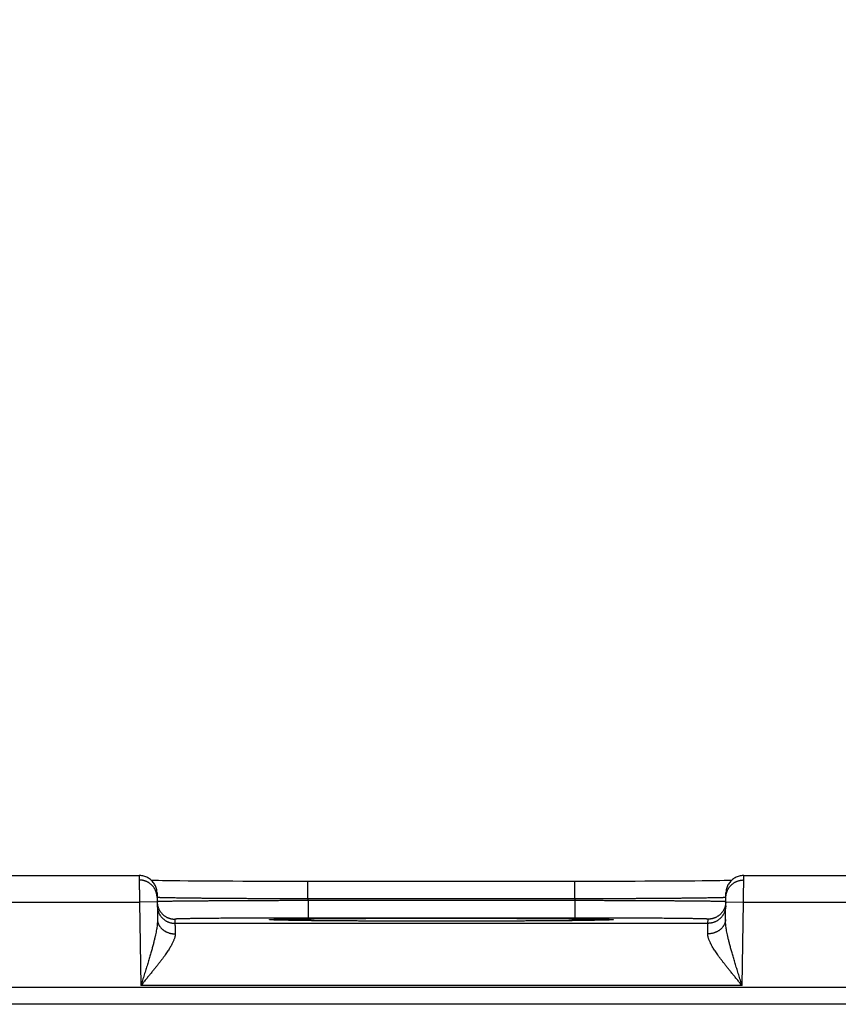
# Model space of a CAD drawing. Header units: inches. Extents: x 0 to 34, y 0 to 22.
# Tile 77 of 112: x 20.2 to 21.2, y 17.3 to 18.4. Entities that reach past the tile are written whole.
import ezdxf

# ---------------------------------------------------------------- set-up
doc = ezdxf.new("R2010")
doc.units = ezdxf.units.IN
doc.header["$LTSCALE"] = 1.87
doc.header["$MEASUREMENT"] = 0
doc.layers.get('0').update_dxf_attribs({"linetype": 'CONTINUOUS'})
doc.layers.add('DIMENSIONS', color=7, linetype='CONTINUOUS')
doc.styles.get("Standard").update_dxf_attribs({"font": 'txt', "width": 0.8})
doc.dimstyles.new('DIMSTYLE_1', dxfattribs={"dimtxt": 0.125, "dimasz": 0.18, "dimexe": 0.18, "dimexo": 0.0625, "dimgap": 0.09, "dimtad": 0, "dimtih": 1, "dimtoh": 1, "dimdec": 3, "dimzin": 4, "dimdsep": 46, "dimtxsty": 'STANDARD', "dimblk": '_FILLED', "dimblk1": '_FILLED', "dimblk2": '_FILLED', "dimcen": 0.09, "dimadec": 0, "dimazin": 0, "dimtp": 0.01, "dimtm": 0.01, "dimtfac": 1, "dimtdec": 3, "dimtofl": 0, "dimtmove": 0, "dimatfit": 3, "dimldrblk": '_FILLED', "dimfxl": 1, "dimtolj": 1, "dimtzin": 4, "dimarcsym": 0})

# ---------------------------------------------------------------- blocks, each defined once
blk = doc.blocks.new('_FILLED')
at = {"color": 0, "linetype": 'BYBLOCK'}
blk.add_solid([(0, 0), (-1, 0.1736), (-1, -0.1736)], dxfattribs=at)
blk = doc.blocks.new('*D7')
at = {"layer": 'DIMENSIONS', "color": 2, "linetype": 'CONTINUOUS'}
for p, q in [((18.8644, 15.9096), (18.8644, 19.0499)), ((25.3644, 15.9179), (25.3644, 19.0499)), ((18.8644, 18.9249), (21.2911, 18.9249)), ((25.3644, 18.9249), (22.7411, 18.9249))]:
    blk.add_line(p, q, dxfattribs=at)
at = {"layer": 'DIMENSIONS', "color": 2, "linetype": 'CONTINUOUS', "xscale": 0.18, "yscale": 0.18, "zscale": 0.18, "rotation": 180}
blk.add_blockref('_FILLED', (18.8644, 18.9249), dxfattribs=at)
at = {"layer": 'DIMENSIONS', "color": 2, "linetype": 'CONTINUOUS', "xscale": 0.18, "yscale": 0.18, "zscale": 0.18}
blk.add_blockref('_FILLED', (25.3644, 18.9249), dxfattribs=at)
at = {"layer": 'DIMENSIONS', "color": 2, "linetype": 'CONTINUOUS', "width": 0.8}
for s, p in [('[', (21.9786, 18.8624)), (']', (22.5786, 18.8624)), ('6.500', (21.3536, 18.8624)), ('165.1', (22.0786, 18.8624))]:
    blk.add_text(s, height=0.125, dxfattribs=at).set_placement(p)

msp = doc.modelspace()

# ---------------------------------------------------------------- linework, layer by layer
at = {"color": 7, "linetype": 'CONTINUOUS'}
for p, q in [((20.1209, 17.4249), (20.37, 17.4249)), ((20.3869, 17.4192), (20.3839, 17.4192)), ((20.3917, 17.4191), (20.3869, 17.4192)), ((20.3961, 17.419), (20.3917, 17.4191)), ((20.4014, 17.419), (20.3961, 17.419)), ((20.4078, 17.4189), (20.4014, 17.419)), ((20.4157, 17.4188), (20.4078, 17.4189)), ((20.425, 17.4187), (20.4157, 17.4188)), ((20.4357, 17.4186), (20.425, 17.4187)), ((20.4441, 17.4186), (20.4357, 17.4186)), ((20.4536, 17.4185), (20.4441, 17.4186)), ((20.4642, 17.4184), (20.4536, 17.4185)), ((20.4753, 17.4184), (20.4642, 17.4184)), ((20.4867, 17.4183), (20.4753, 17.4184)), ((20.4985, 17.4183), (20.4867, 17.4183)), ((20.5105, 17.4183), (20.4985, 17.4183)), ((20.5228, 17.4182), (20.5105, 17.4183)), ((20.5352, 17.4182), (20.5228, 17.4182)), ((20.5477, 17.4182), (20.5352, 17.4182)), ((20.56, 17.4182), (20.5477, 17.4182)), ((20.56, 17.3986), (20.56, 17.4182)), ((20.8669, 17.4182), (20.56, 17.4182)), ((20.8608, 17.3986), (20.8608, 17.4182)), ((20.8796, 17.4182), (20.8669, 17.4182)), ((20.8921, 17.4182), (20.8796, 17.4182)), ((20.9045, 17.4183), (20.8921, 17.4182)), ((20.9168, 17.4183), (20.9045, 17.4183)), ((20.9288, 17.4183), (20.9168, 17.4183)), ((20.9397, 17.4184), (20.9288, 17.4183)), ((20.9533, 17.4184), (20.9397, 17.4184)), ((20.9648, 17.4185), (20.9533, 17.4184)), ((20.9747, 17.4185), (20.9648, 17.4185)), ((20.9861, 17.4186), (20.9747, 17.4185)), ((20.9958, 17.4187), (20.9861, 17.4186)), ((21.0041, 17.4188), (20.9958, 17.4187)), ((21.0113, 17.4189), (21.0041, 17.4188)), ((21.0174, 17.4189), (21.0113, 17.4189)), ((21.0239, 17.419), (21.0174, 17.4189)), ((21.0291, 17.4191), (21.0239, 17.419)), ((21.0333, 17.4192), (21.0291, 17.4191)), ((21.037, 17.4192), (21.0333, 17.4192)), ((21.0509, 17.4249), (21.3, 17.4249)), ((20.39, 17.4052), (20.3905, 17.3755)), ((21.0304, 17.3755), (21.0309, 17.4052)), ((20.1208, 17.3949), (20.3701, 17.3949)), ((20.3901, 17.3952), (20.3701, 17.3949)), ((20.3701, 17.3949), (20.3718, 17.301)), ((20.56, 17.3986), (20.5601, 17.3966)), ((20.8608, 17.3986), (20.56, 17.3986)), ((20.5601, 17.3966), (20.5601, 17.377)), ((20.8608, 17.3966), (20.5601, 17.3966)), ((20.8608, 17.3986), (20.8608, 17.3966)), ((20.8608, 17.3966), (20.8608, 17.377)), ((21.0308, 17.3952), (21.0508, 17.3949)), ((21.0491, 17.301), (21.0508, 17.3949)), ((21.0508, 17.3949), (21.3001, 17.3949)), ((20.4101, 17.3757), (20.4102, 17.371)), ((20.519, 17.3749), (20.519, 17.3749)), ((20.5193, 17.3749), (20.5191, 17.3749)), ((20.5195, 17.3749), (20.5193, 17.3749)), ((20.5198, 17.3749), (20.5195, 17.3749)), ((20.5201, 17.3748), (20.5198, 17.3749)), ((20.5206, 17.3748), (20.5201, 17.3748)), ((20.5213, 17.3748), (20.5206, 17.3748)), ((20.5222, 17.3747), (20.5213, 17.3748)), ((20.5238, 17.3747), (20.5222, 17.3747)), ((20.5257, 17.3746), (20.5238, 17.3747)), ((20.5282, 17.3746), (20.5257, 17.3746)), ((20.5312, 17.3745), (20.5282, 17.3746)), ((20.5349, 17.3744), (20.5312, 17.3745)), ((20.5395, 17.3743), (20.5349, 17.3744)), ((20.5453, 17.3743), (20.5395, 17.3743)), ((20.5506, 17.3742), (20.5453, 17.3743)), ((20.5567, 17.3741), (20.5506, 17.3742)), ((20.564, 17.374), (20.5567, 17.3741)), ((20.8608, 17.377), (20.5601, 17.377)), ((20.5726, 17.3739), (20.564, 17.374)), ((20.5835, 17.3739), (20.5726, 17.3739)), ((20.5922, 17.3738), (20.5835, 17.3739)), ((20.6022, 17.3737), (20.5922, 17.3738)), ((20.6131, 17.3737), (20.6022, 17.3737)), ((20.6243, 17.3736), (20.6131, 17.3737)), ((20.636, 17.3736), (20.6243, 17.3736)), ((20.6479, 17.3735), (20.636, 17.3736)), ((20.6601, 17.3735), (20.6479, 17.3735)), ((20.6726, 17.3735), (20.6601, 17.3735)), ((20.6852, 17.3735), (20.6726, 17.3735)), ((20.6979, 17.3734), (20.6852, 17.3735)), ((20.7104, 17.3734), (20.6979, 17.3734)), ((20.723, 17.3734), (20.7104, 17.3734)), ((20.7357, 17.3735), (20.723, 17.3734)), ((20.7483, 17.3735), (20.7357, 17.3735)), ((20.7608, 17.3735), (20.7483, 17.3735)), ((20.773, 17.3735), (20.7608, 17.3735)), ((20.7849, 17.3736), (20.773, 17.3735)), ((20.7965, 17.3736), (20.7849, 17.3736)), ((20.8078, 17.3737), (20.7965, 17.3736)), ((20.8187, 17.3737), (20.8078, 17.3737)), ((20.8286, 17.3738), (20.8187, 17.3737)), ((20.8404, 17.3739), (20.8286, 17.3738)), ((20.8498, 17.374), (20.8404, 17.3739)), ((20.8577, 17.374), (20.8498, 17.374)), ((20.8644, 17.3741), (20.8577, 17.374)), ((20.8718, 17.3742), (20.8644, 17.3741)), ((20.878, 17.3743), (20.8718, 17.3742)), ((20.883, 17.3744), (20.878, 17.3743)), ((20.8871, 17.3744), (20.883, 17.3744)), ((20.8904, 17.3745), (20.8871, 17.3744)), ((20.8937, 17.3746), (20.8904, 17.3745)), ((20.896, 17.3747), (20.8937, 17.3746)), ((20.8978, 17.3747), (20.896, 17.3747)), ((20.899, 17.3748), (20.8978, 17.3747)), ((20.9, 17.3748), (20.899, 17.3748)), ((20.9006, 17.3748), (20.9, 17.3748)), ((20.901, 17.3749), (20.9006, 17.3748)), ((20.9013, 17.3749), (20.901, 17.3749)), ((20.9015, 17.3749), (20.9013, 17.3749)), ((20.9017, 17.3749), (20.9015, 17.3749)), ((20.9018, 17.3749), (20.9017, 17.3749)), ((20.9019, 17.3749), (20.9018, 17.3749)), ((20.9019, 17.3749), (20.9019, 17.3749)), ((20.9019, 17.3749), (20.9019, 17.3749)), ((21.0107, 17.371), (21.0108, 17.3757)), ((21.0107, 17.371), (20.4102, 17.371)), ((25.8091, 17.2988), (18.4188, 17.2988)), ((21.0491, 17.301), (20.3718, 17.301)), ((25.8091, 17.2798), (18.4188, 17.2798))]:
    msp.add_line(p, q, dxfattribs=at)
for points in [[(20.39, 17.4052), (20.3899, 17.4064), (20.3898, 17.4076), (20.3896, 17.4087), (20.3893, 17.4099), (20.389, 17.411), (20.3886, 17.4121), (20.3882, 17.4132), (20.3876, 17.4142), (20.3871, 17.4152), (20.3864, 17.4162), (20.3857, 17.4172), (20.385, 17.4181), (20.3842, 17.4189), (20.3833, 17.4197), (20.3825, 17.4205), (20.3815, 17.4212), (20.3805, 17.4219), (20.3795, 17.4224), (20.3785, 17.423), (20.3774, 17.4234), (20.3763, 17.4238), (20.3752, 17.4242), (20.3741, 17.4245), (20.3729, 17.4247), (20.3717, 17.4248), (20.3706, 17.4249), (20.37, 17.4249)], [(21.0509, 17.4249), (21.0503, 17.4249), (21.0492, 17.4248), (21.048, 17.4247), (21.0468, 17.4245), (21.0457, 17.4242), (21.0446, 17.4238), (21.0435, 17.4234), (21.0424, 17.423), (21.0414, 17.4224), (21.0403, 17.4219), (21.0394, 17.4212), (21.0384, 17.4205), (21.0375, 17.4197), (21.0367, 17.4189), (21.0359, 17.4181), (21.0352, 17.4172), (21.0345, 17.4162), (21.0338, 17.4152), (21.0332, 17.4142), (21.0327, 17.4132), (21.0323, 17.4121), (21.0319, 17.411), (21.0316, 17.4099), (21.0313, 17.4087), (21.0311, 17.4076), (21.031, 17.4064), (21.0309, 17.4052)], [(20.5191, 17.3749), (20.519, 17.3749), (20.519, 17.3749)]]:
    msp.add_lwpolyline(points, dxfattribs=at)
for points, knots in [([(20.37, 17.4249), (20.37, 17.4249), (20.37, 17.4248), (20.37, 17.4247), (20.37, 17.4245), (20.37, 17.4243), (20.37, 17.4239), (20.37, 17.4235), (20.37, 17.4229), (20.37, 17.4223), (20.37, 17.4217), (20.37, 17.4209), (20.37, 17.4201), (20.37, 17.4192), (20.37, 17.4183), (20.37, 17.4173), (20.37, 17.4162), (20.37, 17.415), (20.37, 17.4138), (20.37, 17.4126), (20.37, 17.4113), (20.37, 17.4099), (20.3701, 17.4086), (20.3701, 17.4071), (20.3701, 17.4057), (20.3701, 17.4042), (20.3701, 17.4027), (20.3701, 17.4011), (20.3701, 17.3996), (20.3701, 17.398), (20.3701, 17.3965), (20.3701, 17.3954), (20.3701, 17.3949)], [0, 0, 0, 0, 0.000641, 0.004341, 0.010803, 0.020009, 0.031929, 0.046531, 0.063777, 0.08362, 0.105992, 0.130826, 0.158056, 0.187616, 0.219444, 0.253465, 0.289567, 0.327633, 0.367566, 0.409267, 0.45261, 0.497455, 0.543681, 0.591179, 0.639812, 0.689418, 0.739852, 0.790996, 0.842726, 0.894901, 0.947374, 1, 1, 1, 1]), ([(20.39, 17.4003), (20.39, 17.4007), (20.39, 17.4014), (20.3899, 17.4025), (20.3897, 17.4036), (20.3894, 17.4048), (20.3891, 17.4059), (20.3888, 17.407), (20.3883, 17.408), (20.3878, 17.4091), (20.3873, 17.4101), (20.3866, 17.411), (20.386, 17.412), (20.3853, 17.4129), (20.3845, 17.4137), (20.3837, 17.4145), (20.3828, 17.4153), (20.3819, 17.416), (20.3809, 17.4167), (20.38, 17.4173), (20.3789, 17.4178), (20.3779, 17.4183), (20.3768, 17.4187), (20.3757, 17.4191), (20.3746, 17.4193), (20.3735, 17.4196), (20.3723, 17.4197), (20.3712, 17.4198), (20.3704, 17.4199), (20.37, 17.4199)], [0, 0, 0, 0, 0.034076, 0.071226, 0.108376, 0.145526, 0.182676, 0.219826, 0.256976, 0.294126, 0.331277, 0.368427, 0.405578, 0.442728, 0.479879, 0.51703, 0.554181, 0.591332, 0.628483, 0.665634, 0.702786, 0.739937, 0.777089, 0.814241, 0.851392, 0.888544, 0.925696, 0.962848, 1, 1, 1, 1]), ([(21.0309, 17.4003), (21.0309, 17.4007), (21.0309, 17.4014), (21.031, 17.4025), (21.0312, 17.4036), (21.0314, 17.4048), (21.0318, 17.4059), (21.0321, 17.407), (21.0326, 17.408), (21.0331, 17.4091), (21.0336, 17.4101), (21.0342, 17.411), (21.0349, 17.412), (21.0356, 17.4129), (21.0364, 17.4137), (21.0372, 17.4145), (21.0381, 17.4153), (21.039, 17.416), (21.04, 17.4167), (21.0409, 17.4173), (21.042, 17.4178), (21.043, 17.4183), (21.0441, 17.4187), (21.0452, 17.4191), (21.0463, 17.4193), (21.0474, 17.4196), (21.0485, 17.4197), (21.0497, 17.4198), (21.0505, 17.4199), (21.0508, 17.4199)], [0, 0, 0, 0, 0.033932, 0.071088, 0.108243, 0.145399, 0.182555, 0.21971, 0.256866, 0.294022, 0.331178, 0.368334, 0.40549, 0.442646, 0.479802, 0.516958, 0.554115, 0.591272, 0.628428, 0.665585, 0.702742, 0.739899, 0.777056, 0.814213, 0.851371, 0.888528, 0.925685, 0.962843, 1, 1, 1, 1]), ([(21.0508, 17.3949), (21.0508, 17.3954), (21.0508, 17.3965), (21.0508, 17.398), (21.0508, 17.3996), (21.0508, 17.4011), (21.0508, 17.4027), (21.0508, 17.4042), (21.0508, 17.4057), (21.0508, 17.4071), (21.0508, 17.4086), (21.0508, 17.4099), (21.0509, 17.4113), (21.0509, 17.4126), (21.0509, 17.4138), (21.0509, 17.415), (21.0509, 17.4162), (21.0509, 17.4173), (21.0509, 17.4183), (21.0509, 17.4192), (21.0509, 17.4201), (21.0509, 17.4209), (21.0509, 17.4217), (21.0509, 17.4223), (21.0509, 17.4229), (21.0509, 17.4235), (21.0509, 17.4239), (21.0509, 17.4243), (21.0509, 17.4245), (21.0509, 17.4247), (21.0509, 17.4248), (21.0509, 17.4249), (21.0509, 17.4249)], [0, 0, 0, 0, 0.052626, 0.105099, 0.157274, 0.209004, 0.260148, 0.310582, 0.360188, 0.408821, 0.456319, 0.502545, 0.54739, 0.590733, 0.632434, 0.672367, 0.710433, 0.746535, 0.780556, 0.812384, 0.841944, 0.869174, 0.894008, 0.91638, 0.936223, 0.953469, 0.968071, 0.979991, 0.989197, 0.995659, 0.999359, 1, 1, 1, 1]), ([(20.56, 17.3986), (20.5581, 17.3986), (20.5542, 17.3986), (20.5484, 17.3986), (20.5427, 17.3986), (20.5369, 17.3986), (20.5312, 17.3986), (20.5255, 17.3987), (20.5198, 17.3987), (20.5142, 17.3987), (20.5086, 17.3987), (20.5031, 17.3987), (20.4977, 17.3988), (20.4923, 17.3988), (20.487, 17.3988), (20.4818, 17.3989), (20.4767, 17.3989), (20.4717, 17.3989), (20.4668, 17.399), (20.462, 17.399), (20.4574, 17.399), (20.4528, 17.3991), (20.4484, 17.3991), (20.4441, 17.3991), (20.4399, 17.3992), (20.4359, 17.3992), (20.432, 17.3993), (20.4282, 17.3993), (20.4247, 17.3994), (20.4212, 17.3994), (20.418, 17.3994), (20.4149, 17.3995), (20.4119, 17.3995), (20.4092, 17.3996), (20.4066, 17.3996), (20.4042, 17.3997), (20.402, 17.3997), (20.3999, 17.3998), (20.3981, 17.3998), (20.3964, 17.3998), (20.3949, 17.3999), (20.3937, 17.3999), (20.3926, 17.4), (20.3917, 17.4), (20.391, 17.4001), (20.3905, 17.4001), (20.3903, 17.4002), (20.3901, 17.4002)], [0, 0, 0, 0, 0.034176, 0.068309, 0.102358, 0.136287, 0.170057, 0.203629, 0.236961, 0.270017, 0.302758, 0.335147, 0.36714, 0.398699, 0.429788, 0.460377, 0.49043, 0.51991, 0.548779, 0.577008, 0.604564, 0.631417, 0.657533, 0.682881, 0.707432, 0.731159, 0.754036, 0.776038, 0.797138, 0.817309, 0.836528, 0.854773, 0.872024, 0.888261, 0.903462, 0.91761, 0.93069, 0.942688, 0.953588, 0.963377, 0.972042, 0.979574, 0.985964, 0.991207, 0.995295, 0.998225, 1, 1, 1, 1]), ([(20.3901, 17.3952), (20.3901, 17.3949), (20.3902, 17.3941), (20.3903, 17.393), (20.3905, 17.3919), (20.3907, 17.3908), (20.391, 17.3897), (20.3914, 17.3886), (20.3919, 17.3875), (20.3924, 17.3865), (20.3929, 17.3855), (20.3935, 17.3845), (20.3942, 17.3836), (20.3949, 17.3827), (20.3957, 17.3818), (20.3965, 17.381), (20.3974, 17.3802), (20.3983, 17.3795), (20.3992, 17.3789), (20.4002, 17.3783), (20.4012, 17.3777), (20.4023, 17.3773), (20.4034, 17.3768), (20.4044, 17.3765), (20.4056, 17.3762), (20.4067, 17.376), (20.4078, 17.3758), (20.409, 17.3757), (20.4097, 17.3757), (20.4101, 17.3757)], [0, 0, 0, 0, 0.034394, 0.071532, 0.10867, 0.145808, 0.182946, 0.220084, 0.257223, 0.294361, 0.331499, 0.368637, 0.405776, 0.442914, 0.480053, 0.517192, 0.55433, 0.591469, 0.628608, 0.665747, 0.702886, 0.740025, 0.777164, 0.814303, 0.851443, 0.888582, 0.925721, 0.962861, 1, 1, 1, 1]), ([(20.5601, 17.3966), (20.5581, 17.3966), (20.5543, 17.3966), (20.5485, 17.3966), (20.5427, 17.3966), (20.5369, 17.3966), (20.5312, 17.3966), (20.5255, 17.3965), (20.5198, 17.3965), (20.5142, 17.3965), (20.5087, 17.3965), (20.5032, 17.3965), (20.4977, 17.3964), (20.4924, 17.3964), (20.4871, 17.3964), (20.4819, 17.3964), (20.4768, 17.3963), (20.4718, 17.3963), (20.4669, 17.3963), (20.4621, 17.3963), (20.4574, 17.3962), (20.4529, 17.3962), (20.4484, 17.3962), (20.4441, 17.3961), (20.44, 17.3961), (20.4359, 17.3961), (20.432, 17.396), (20.4283, 17.396), (20.4247, 17.396), (20.4213, 17.3959), (20.418, 17.3959), (20.4149, 17.3959), (20.412, 17.3958), (20.4092, 17.3958), (20.4067, 17.3958), (20.4043, 17.3957), (20.402, 17.3957), (20.4, 17.3957), (20.3982, 17.3956), (20.3965, 17.3956), (20.395, 17.3956), (20.3937, 17.3955), (20.3927, 17.3955), (20.3918, 17.3955), (20.3911, 17.3954), (20.3906, 17.3954), (20.3904, 17.3954), (20.3902, 17.3954)], [0, 0, 0, 0, 0.034185, 0.068322, 0.102374, 0.136301, 0.170067, 0.203635, 0.236968, 0.270025, 0.302769, 0.335161, 0.367158, 0.398722, 0.429814, 0.460405, 0.49046, 0.519943, 0.548817, 0.577049, 0.60461, 0.631467, 0.657587, 0.682938, 0.707492, 0.731222, 0.754102, 0.776107, 0.797209, 0.817383, 0.836603, 0.85485, 0.872102, 0.888338, 0.903537, 0.917684, 0.930763, 0.94276, 0.953657, 0.963441, 0.972101, 0.979627, 0.98601, 0.991243, 0.995322, 0.998241, 1, 1, 1, 1]), ([(21.0308, 17.4002), (21.0308, 17.4002), (21.0307, 17.4002), (21.0304, 17.4001), (21.0299, 17.4001), (21.0292, 17.4), (21.0283, 17.4), (21.0272, 17.3999), (21.0259, 17.3999), (21.0245, 17.3998), (21.0228, 17.3998), (21.021, 17.3998), (21.0189, 17.3997), (21.0167, 17.3997), (21.0143, 17.3996), (21.0117, 17.3996), (21.009, 17.3995), (21.006, 17.3995), (21.0029, 17.3994), (20.9997, 17.3994), (20.9962, 17.3994), (20.9927, 17.3993), (20.9889, 17.3993), (20.985, 17.3992), (20.981, 17.3992), (20.9768, 17.3991), (20.9725, 17.3991), (20.9681, 17.3991), (20.9635, 17.399), (20.9589, 17.399), (20.9541, 17.399), (20.9492, 17.3989), (20.9442, 17.3989), (20.939, 17.3989), (20.9339, 17.3988), (20.9286, 17.3988), (20.9232, 17.3988), (20.9178, 17.3987), (20.9123, 17.3987), (20.9067, 17.3987), (20.9011, 17.3987), (20.8954, 17.3987), (20.8897, 17.3986), (20.884, 17.3986), (20.8782, 17.3986), (20.8724, 17.3986), (20.8667, 17.3986), (20.8628, 17.3986), (20.8608, 17.3986)], [0, 0, 0, 0, 0.000644, 0.002418, 0.005347, 0.009432, 0.01467, 0.021056, 0.028582, 0.037241, 0.047021, 0.057913, 0.069902, 0.082972, 0.097108, 0.112297, 0.12852, 0.145758, 0.163988, 0.183191, 0.203345, 0.224428, 0.246413, 0.269274, 0.292984, 0.317518, 0.342848, 0.368947, 0.395784, 0.423326, 0.451538, 0.480391, 0.509854, 0.539891, 0.570463, 0.601535, 0.633076, 0.665051, 0.697422, 0.730145, 0.763181, 0.796494, 0.830046, 0.863797, 0.897706, 0.931736, 0.965847, 1, 1, 1, 1]), ([(21.0307, 17.3954), (21.0305, 17.3954), (21.0303, 17.3954), (21.0298, 17.3954), (21.0291, 17.3955), (21.0282, 17.3955), (21.0271, 17.3955), (21.0259, 17.3956), (21.0244, 17.3956), (21.0227, 17.3956), (21.0209, 17.3957), (21.0189, 17.3957), (21.0166, 17.3957), (21.0142, 17.3958), (21.0116, 17.3958), (21.0089, 17.3958), (21.006, 17.3959), (21.0029, 17.3959), (20.9996, 17.3959), (20.9962, 17.396), (20.9926, 17.396), (20.9889, 17.396), (20.985, 17.3961), (20.9809, 17.3961), (20.9768, 17.3961), (20.9725, 17.3962), (20.968, 17.3962), (20.9635, 17.3962), (20.9588, 17.3963), (20.954, 17.3963), (20.9491, 17.3963), (20.9441, 17.3963), (20.939, 17.3964), (20.9338, 17.3964), (20.9285, 17.3964), (20.9232, 17.3964), (20.9177, 17.3965), (20.9122, 17.3965), (20.9067, 17.3965), (20.9011, 17.3965), (20.8954, 17.3965), (20.8897, 17.3966), (20.884, 17.3966), (20.8782, 17.3966), (20.8724, 17.3966), (20.8666, 17.3966), (20.8627, 17.3966), (20.8608, 17.3966)], [0, 0, 0, 0, 0.001759, 0.004678, 0.008756, 0.013989, 0.020371, 0.027896, 0.036555, 0.046339, 0.057235, 0.069229, 0.082307, 0.096452, 0.11165, 0.127883, 0.145133, 0.163377, 0.182595, 0.202765, 0.223864, 0.245867, 0.268746, 0.292475, 0.317028, 0.342378, 0.368498, 0.395356, 0.422919, 0.451153, 0.480029, 0.509514, 0.539571, 0.570164, 0.601259, 0.632824, 0.664824, 0.697217, 0.729963, 0.763023, 0.796357, 0.829928, 0.863696, 0.897625, 0.931678, 0.965816, 1, 1, 1, 1]), ([(21.0308, 17.3952), (21.0308, 17.3949), (21.0307, 17.3941), (21.0306, 17.393), (21.0304, 17.3919), (21.0302, 17.3908), (21.0299, 17.3897), (21.0295, 17.3886), (21.029, 17.3875), (21.0285, 17.3865), (21.028, 17.3855), (21.0274, 17.3845), (21.0267, 17.3836), (21.026, 17.3827), (21.0252, 17.3818), (21.0244, 17.381), (21.0235, 17.3802), (21.0226, 17.3795), (21.0217, 17.3789), (21.0207, 17.3783), (21.0197, 17.3777), (21.0186, 17.3773), (21.0175, 17.3768), (21.0164, 17.3765), (21.0153, 17.3762), (21.0142, 17.376), (21.0131, 17.3758), (21.0119, 17.3757), (21.0111, 17.3757), (21.0108, 17.3757)], [0, 0, 0, 0, 0.034394, 0.071532, 0.10867, 0.145808, 0.182946, 0.220084, 0.257223, 0.294361, 0.331499, 0.368637, 0.405776, 0.442914, 0.480053, 0.517191, 0.55433, 0.591469, 0.628608, 0.665747, 0.702886, 0.740025, 0.777164, 0.814303, 0.851443, 0.888582, 0.925721, 0.962861, 1, 1, 1, 1]), ([(20.3902, 17.3906), (20.3902, 17.3903), (20.3903, 17.3895), (20.3904, 17.3883), (20.3906, 17.3872), (20.3908, 17.3861), (20.3911, 17.385), (20.3915, 17.3839), (20.3919, 17.3828), (20.3924, 17.3818), (20.393, 17.3808), (20.3936, 17.3798), (20.3943, 17.3789), (20.395, 17.378), (20.3958, 17.3771), (20.3966, 17.3763), (20.3975, 17.3756), (20.3984, 17.3749), (20.3993, 17.3742), (20.4003, 17.3736), (20.4013, 17.3731), (20.4024, 17.3726), (20.4034, 17.3722), (20.4045, 17.3718), (20.4056, 17.3715), (20.4068, 17.3713), (20.4079, 17.3711), (20.4091, 17.371), (20.4098, 17.371), (20.4102, 17.371)], [0, 0, 0, 0, 0.037036, 0.074073, 0.111109, 0.148146, 0.185182, 0.222218, 0.259255, 0.296292, 0.333328, 0.370365, 0.407402, 0.444439, 0.481476, 0.518513, 0.55555, 0.592587, 0.629624, 0.666662, 0.703699, 0.740736, 0.777774, 0.814812, 0.851849, 0.888887, 0.925925, 0.962962, 1, 1, 1, 1]), ([(21.0307, 17.3906), (21.0307, 17.3903), (21.0306, 17.3895), (21.0305, 17.3883), (21.0303, 17.3872), (21.0301, 17.3861), (21.0298, 17.385), (21.0294, 17.3839), (21.029, 17.3828), (21.0285, 17.3818), (21.0279, 17.3808), (21.0273, 17.3798), (21.0266, 17.3789), (21.0259, 17.378), (21.0251, 17.3771), (21.0243, 17.3763), (21.0234, 17.3756), (21.0225, 17.3749), (21.0216, 17.3742), (21.0206, 17.3736), (21.0196, 17.3731), (21.0185, 17.3726), (21.0175, 17.3722), (21.0164, 17.3718), (21.0152, 17.3715), (21.0141, 17.3713), (21.013, 17.3711), (21.0118, 17.371), (21.0111, 17.371), (21.0107, 17.371)], [0, 0, 0, 0, 0.037036, 0.074073, 0.111109, 0.148146, 0.185182, 0.222218, 0.259255, 0.296292, 0.333328, 0.370365, 0.407402, 0.444439, 0.481476, 0.518513, 0.55555, 0.592587, 0.629624, 0.666662, 0.703699, 0.740736, 0.777774, 0.814812, 0.851849, 0.888887, 0.925925, 0.962962, 1, 1, 1, 1]), ([(20.3905, 17.3755), (20.3905, 17.3749), (20.3905, 17.3738), (20.3904, 17.3719), (20.3902, 17.3699), (20.39, 17.3676), (20.3896, 17.3652), (20.3892, 17.3624), (20.3886, 17.3594), (20.3879, 17.3562), (20.387, 17.3526), (20.3861, 17.3487), (20.385, 17.3445), (20.3837, 17.3399), (20.3823, 17.3351), (20.3808, 17.3299), (20.3792, 17.3245), (20.3774, 17.3188), (20.3756, 17.313), (20.3737, 17.307), (20.3724, 17.303), (20.3718, 17.301)], [0, 0, 0, 0, 0.021607, 0.04545, 0.071829, 0.101043, 0.133409, 0.169229, 0.208763, 0.252275, 0.299988, 0.352112, 0.408756, 0.469966, 0.53563, 0.605543, 0.679319, 0.756437, 0.836125, 0.91757, 1, 1, 1, 1]), ([(20.3905, 17.3755), (20.3905, 17.3752), (20.3905, 17.3745), (20.3906, 17.3736), (20.3908, 17.3726), (20.3911, 17.3717), (20.3914, 17.3708), (20.3917, 17.3699), (20.3922, 17.369), (20.3927, 17.3681), (20.3932, 17.3673), (20.3939, 17.3665), (20.3945, 17.3657), (20.3953, 17.3649), (20.396, 17.3642), (20.3968, 17.3636), (20.3977, 17.3629), (20.3986, 17.3624), (20.3996, 17.3618), (20.4006, 17.3613), (20.4016, 17.3609), (20.4026, 17.3605), (20.4037, 17.3601), (20.4048, 17.3598), (20.4059, 17.3596), (20.407, 17.3594), (20.4082, 17.3593), (20.4093, 17.3592), (20.4101, 17.3592), (20.4105, 17.3592)], [0, 0, 0, 0, 0.033592, 0.067234, 0.100974, 0.134859, 0.168934, 0.203241, 0.237817, 0.272694, 0.307901, 0.343461, 0.379392, 0.415706, 0.452411, 0.489508, 0.526993, 0.564859, 0.603092, 0.641674, 0.680584, 0.719796, 0.759282, 0.79901, 0.838945, 0.87905, 0.919288, 0.959618, 1, 1, 1, 1]), ([(20.5601, 17.377), (20.5583, 17.377), (20.5548, 17.377), (20.5496, 17.377), (20.5444, 17.377), (20.5392, 17.377), (20.534, 17.377), (20.5289, 17.377), (20.5238, 17.3769), (20.5188, 17.3769), (20.5137, 17.3769), (20.5088, 17.3769), (20.5039, 17.3769), (20.4991, 17.3769), (20.4944, 17.3768), (20.4897, 17.3768), (20.4851, 17.3768), (20.4806, 17.3768), (20.4763, 17.3768), (20.472, 17.3767), (20.4678, 17.3767), (20.4637, 17.3767), (20.4598, 17.3766), (20.4559, 17.3766), (20.4523, 17.3766), (20.4487, 17.3765), (20.4453, 17.3765), (20.442, 17.3765), (20.4388, 17.3764), (20.4358, 17.3764), (20.433, 17.3764), (20.4303, 17.3763), (20.4277, 17.3763), (20.4254, 17.3762), (20.4231, 17.3762), (20.4211, 17.3762), (20.4192, 17.3761), (20.4175, 17.3761), (20.416, 17.376), (20.4146, 17.376), (20.4135, 17.3759), (20.4125, 17.3759), (20.4116, 17.3759), (20.411, 17.3758), (20.4105, 17.3758), (20.4103, 17.3757), (20.4101, 17.3757), (20.4101, 17.3757)], [0, 0, 0, 0, 0.034938, 0.069822, 0.104609, 0.139256, 0.17372, 0.207965, 0.241959, 0.275665, 0.309042, 0.342047, 0.374635, 0.40676, 0.438383, 0.469471, 0.499988, 0.529897, 0.55916, 0.587742, 0.615608, 0.642725, 0.669059, 0.694578, 0.71925, 0.743045, 0.765938, 0.787899, 0.808901, 0.828917, 0.847922, 0.865896, 0.882816, 0.89866, 0.913408, 0.927046, 0.939559, 0.950929, 0.961138, 0.970173, 0.978025, 0.984687, 0.990153, 0.994415, 0.997469, 0.999319, 1, 1, 1, 1]), ([(20.5189, 17.3749), (20.5186, 17.3749), (20.5181, 17.3749), (20.5174, 17.375), (20.5171, 17.3751), (20.5168, 17.375), (20.5168, 17.3752), (20.5171, 17.3752), (20.5174, 17.3753), (20.5181, 17.3753), (20.5189, 17.3754), (20.52, 17.3754), (20.5213, 17.3755), (20.5227, 17.3756), (20.5244, 17.3756), (20.5263, 17.3757), (20.5284, 17.3757), (20.5307, 17.3758), (20.5331, 17.3758), (20.5358, 17.3759), (20.5387, 17.3759), (20.5417, 17.376), (20.5449, 17.376), (20.5484, 17.3761), (20.5519, 17.3761), (20.5557, 17.3762), (20.5596, 17.3762), (20.5637, 17.3762), (20.568, 17.3763), (20.5724, 17.3763), (20.577, 17.3764), (20.5817, 17.3764), (20.5865, 17.3764), (20.5915, 17.3765), (20.5967, 17.3765), (20.6019, 17.3765), (20.6073, 17.3766), (20.6127, 17.3766), (20.6183, 17.3766), (20.624, 17.3766), (20.6298, 17.3767), (20.6356, 17.3767), (20.6416, 17.3767), (20.6476, 17.3767), (20.6537, 17.3767), (20.6598, 17.3768), (20.666, 17.3768), (20.6723, 17.3768), (20.6786, 17.3768), (20.6849, 17.3768), (20.6913, 17.3768), (20.6977, 17.3768), (20.7041, 17.3768), (20.7083, 17.3768), (20.7104, 17.3768)], [0, 0, 0, 0, 0.004322, 0.007573, 0.009753, 0.010873, 0.011158, 0.012278, 0.01446, 0.017712, 0.022035, 0.027425, 0.03388, 0.041391, 0.049949, 0.059544, 0.070168, 0.081809, 0.094455, 0.108091, 0.122701, 0.13827, 0.154782, 0.17222, 0.190563, 0.20979, 0.229881, 0.250814, 0.272567, 0.295119, 0.318441, 0.342506, 0.367288, 0.392765, 0.418914, 0.445697, 0.473077, 0.501025, 0.529515, 0.558518, 0.588003, 0.617939, 0.648291, 0.679027, 0.710116, 0.741522, 0.773213, 0.805158, 0.837322, 0.869671, 0.902159, 0.93474, 0.967369, 1, 1, 1, 1]), ([(20.7104, 17.3734), (20.7083, 17.3734), (20.7041, 17.3734), (20.6977, 17.3734), (20.6913, 17.3735), (20.6849, 17.3735), (20.6786, 17.3735), (20.6723, 17.3735), (20.666, 17.3735), (20.6598, 17.3735), (20.6537, 17.3735), (20.6476, 17.3735), (20.6416, 17.3736), (20.6356, 17.3736), (20.6298, 17.3736), (20.624, 17.3736), (20.6183, 17.3736), (20.6127, 17.3737), (20.6073, 17.3737), (20.6019, 17.3737), (20.5967, 17.3738), (20.5915, 17.3738), (20.5865, 17.3738), (20.5817, 17.3739), (20.577, 17.3739), (20.5724, 17.3739), (20.568, 17.374), (20.5637, 17.374), (20.5596, 17.3741), (20.5557, 17.3741), (20.5519, 17.3742), (20.5484, 17.3742), (20.5449, 17.3743), (20.5417, 17.3743), (20.5387, 17.3744), (20.5358, 17.3744), (20.5331, 17.3745), (20.5306, 17.3745), (20.5284, 17.3746), (20.5263, 17.3746), (20.5244, 17.3747), (20.5227, 17.3747), (20.5213, 17.3748), (20.52, 17.3748), (20.5193, 17.3749), (20.519, 17.3749)], [0, 0, 0, 0, 0.033386, 0.066769, 0.100102, 0.133339, 0.166432, 0.199337, 0.232017, 0.264437, 0.296565, 0.328368, 0.359813, 0.390865, 0.421493, 0.45166, 0.481332, 0.510475, 0.539063, 0.567073, 0.594473, 0.62122, 0.647281, 0.672633, 0.697253, 0.721111, 0.744179, 0.766433, 0.787848, 0.808401, 0.828069, 0.846833, 0.864671, 0.881564, 0.897491, 0.912435, 0.926383, 0.939319, 0.951229, 0.962097, 0.971912, 0.980665, 0.988347, 0.99495, 1, 1, 1, 1]), ([(20.7104, 17.3768), (20.7126, 17.3768), (20.7168, 17.3768), (20.7232, 17.3768), (20.7296, 17.3768), (20.736, 17.3768), (20.7423, 17.3768), (20.7486, 17.3768), (20.7549, 17.3768), (20.7611, 17.3768), (20.7672, 17.3767), (20.7733, 17.3767), (20.7793, 17.3767), (20.7853, 17.3767), (20.7911, 17.3767), (20.7969, 17.3766), (20.8026, 17.3766), (20.8082, 17.3766), (20.8136, 17.3766), (20.819, 17.3765), (20.8242, 17.3765), (20.8294, 17.3765), (20.8343, 17.3764), (20.8392, 17.3764), (20.8439, 17.3764), (20.8485, 17.3763), (20.8529, 17.3763), (20.8572, 17.3762), (20.8613, 17.3762), (20.8652, 17.3762), (20.869, 17.3761), (20.8725, 17.3761), (20.876, 17.376), (20.8792, 17.376), (20.8822, 17.3759), (20.8851, 17.3759), (20.8878, 17.3758), (20.8902, 17.3758), (20.8925, 17.3757), (20.8946, 17.3757), (20.8965, 17.3756), (20.8982, 17.3756), (20.8996, 17.3755), (20.9009, 17.3754), (20.9019, 17.3754), (20.9028, 17.3753), (20.9034, 17.3753), (20.9038, 17.3752), (20.9041, 17.3752), (20.9041, 17.375), (20.9038, 17.3751), (20.9034, 17.375), (20.9028, 17.3749), (20.9023, 17.3749), (20.902, 17.3749)], [0, 0, 0, 0, 0.032635, 0.065268, 0.097851, 0.130341, 0.16269, 0.194855, 0.226799, 0.258491, 0.289896, 0.320984, 0.351721, 0.382076, 0.412015, 0.441504, 0.470508, 0.498996, 0.526941, 0.554322, 0.581105, 0.60725, 0.632725, 0.657508, 0.681573, 0.704895, 0.727444, 0.749198, 0.770131, 0.790221, 0.809447, 0.827789, 0.845226, 0.861739, 0.877307, 0.891916, 0.90555, 0.918195, 0.929837, 0.94046, 0.950054, 0.95861, 0.96612, 0.972575, 0.977965, 0.982287, 0.985538, 0.987719, 0.988838, 0.989123, 0.990243, 0.992425, 0.995677, 1, 1, 1, 1]), ([(20.9019, 17.3749), (20.9016, 17.3749), (20.9009, 17.3748), (20.8996, 17.3748), (20.8982, 17.3747), (20.8965, 17.3747), (20.8946, 17.3746), (20.8925, 17.3746), (20.8902, 17.3745), (20.8878, 17.3745), (20.8851, 17.3744), (20.8822, 17.3744), (20.8792, 17.3743), (20.876, 17.3743), (20.8725, 17.3742), (20.8689, 17.3742), (20.8652, 17.3741), (20.8612, 17.3741), (20.8571, 17.374), (20.8529, 17.374), (20.8485, 17.3739), (20.8439, 17.3739), (20.8392, 17.3739), (20.8343, 17.3738), (20.8294, 17.3738), (20.8242, 17.3738), (20.819, 17.3737), (20.8136, 17.3737), (20.8082, 17.3737), (20.8026, 17.3736), (20.7969, 17.3736), (20.7911, 17.3736), (20.7853, 17.3736), (20.7793, 17.3736), (20.7733, 17.3735), (20.7672, 17.3735), (20.7611, 17.3735), (20.7549, 17.3735), (20.7486, 17.3735), (20.7423, 17.3735), (20.736, 17.3735), (20.7296, 17.3735), (20.7232, 17.3734), (20.7168, 17.3734), (20.7126, 17.3734), (20.7104, 17.3734)], [0, 0, 0, 0, 0.005071, 0.011674, 0.019357, 0.028112, 0.037928, 0.048796, 0.060705, 0.073642, 0.087591, 0.102536, 0.118463, 0.135355, 0.153194, 0.171959, 0.191628, 0.212181, 0.233594, 0.255848, 0.278918, 0.302777, 0.327394, 0.352746, 0.378809, 0.405559, 0.432958, 0.460967, 0.489557, 0.518702, 0.548372, 0.578534, 0.609157, 0.640207, 0.67165, 0.703453, 0.735581, 0.768001, 0.80068, 0.833584, 0.866676, 0.89991, 0.93324, 0.966619, 1, 1, 1, 1]), ([(21.0108, 17.3757), (21.0108, 17.3757), (21.0106, 17.3757), (21.0104, 17.3758), (21.0099, 17.3758), (21.0093, 17.3759), (21.0084, 17.3759), (21.0074, 17.3759), (21.0063, 17.376), (21.0049, 17.376), (21.0034, 17.3761), (21.0017, 17.3761), (20.9998, 17.3762), (20.9977, 17.3762), (20.9955, 17.3762), (20.9932, 17.3763), (20.9906, 17.3763), (20.9879, 17.3764), (20.9851, 17.3764), (20.9821, 17.3764), (20.9789, 17.3765), (20.9756, 17.3765), (20.9722, 17.3765), (20.9686, 17.3766), (20.9649, 17.3766), (20.9611, 17.3766), (20.9572, 17.3767), (20.9531, 17.3767), (20.9489, 17.3767), (20.9446, 17.3768), (20.9403, 17.3768), (20.9358, 17.3768), (20.9312, 17.3768), (20.9265, 17.3768), (20.9218, 17.3769), (20.917, 17.3769), (20.9121, 17.3769), (20.9071, 17.3769), (20.9021, 17.3769), (20.8971, 17.3769), (20.892, 17.377), (20.8869, 17.377), (20.8817, 17.377), (20.8765, 17.377), (20.8713, 17.377), (20.866, 17.377), (20.8626, 17.377), (20.8608, 17.377)], [0, 0, 0, 0, 0.000681, 0.002532, 0.005586, 0.009848, 0.015314, 0.021977, 0.029829, 0.038864, 0.049073, 0.060443, 0.072956, 0.086595, 0.101343, 0.117187, 0.134107, 0.152081, 0.171086, 0.191101, 0.212103, 0.234064, 0.256956, 0.280752, 0.305424, 0.330943, 0.357277, 0.384394, 0.412261, 0.440844, 0.470107, 0.500017, 0.530535, 0.561624, 0.593247, 0.625371, 0.657958, 0.690964, 0.724342, 0.758049, 0.792043, 0.826288, 0.860752, 0.895399, 0.930186, 0.965069, 1, 1, 1, 1]), ([(21.0304, 17.3755), (21.0304, 17.3752), (21.0304, 17.3745), (21.0303, 17.3736), (21.0301, 17.3726), (21.0298, 17.3717), (21.0295, 17.3708), (21.0291, 17.3699), (21.0287, 17.369), (21.0282, 17.3681), (21.0276, 17.3673), (21.027, 17.3665), (21.0264, 17.3657), (21.0256, 17.3649), (21.0249, 17.3642), (21.024, 17.3636), (21.0232, 17.3629), (21.0223, 17.3624), (21.0213, 17.3618), (21.0203, 17.3613), (21.0193, 17.3609), (21.0183, 17.3605), (21.0172, 17.3601), (21.0161, 17.3598), (21.015, 17.3596), (21.0139, 17.3594), (21.0127, 17.3593), (21.0116, 17.3592), (21.0108, 17.3592), (21.0104, 17.3592)], [0, 0, 0, 0, 0.033591, 0.067233, 0.100972, 0.134857, 0.168932, 0.203239, 0.237814, 0.27269, 0.307897, 0.343457, 0.379388, 0.415702, 0.452407, 0.489504, 0.526989, 0.564855, 0.603088, 0.64167, 0.680581, 0.719793, 0.75928, 0.799008, 0.838943, 0.879049, 0.919287, 0.959618, 1, 1, 1, 1]), ([(21.0491, 17.301), (21.0485, 17.303), (21.0472, 17.307), (21.0453, 17.313), (21.0435, 17.3188), (21.0417, 17.3245), (21.0401, 17.3299), (21.0386, 17.3351), (21.0372, 17.3399), (21.0359, 17.3445), (21.0348, 17.3487), (21.0338, 17.3526), (21.033, 17.3562), (21.0323, 17.3594), (21.0317, 17.3624), (21.0313, 17.3652), (21.0309, 17.3676), (21.0307, 17.3699), (21.0305, 17.3719), (21.0304, 17.3738), (21.0304, 17.3749), (21.0304, 17.3755)], [0, 0, 0, 0, 0.08243, 0.163875, 0.243563, 0.320681, 0.394457, 0.46437, 0.530035, 0.591244, 0.647888, 0.700013, 0.747725, 0.791237, 0.830771, 0.866592, 0.898957, 0.928172, 0.954551, 0.978393, 1, 1, 1, 1]), ([(20.4102, 17.371), (20.4102, 17.371), (20.4102, 17.3709), (20.4102, 17.3707), (20.4102, 17.3703), (20.4102, 17.3699), (20.4102, 17.3693), (20.4103, 17.3687), (20.4103, 17.3679), (20.4103, 17.3669), (20.4103, 17.3659), (20.4103, 17.3648), (20.4104, 17.3635), (20.4104, 17.3622), (20.4104, 17.3607), (20.4105, 17.3597), (20.4105, 17.3592)], [0, 0, 0, 0, 0.007236, 0.024644, 0.052201, 0.089863, 0.13757, 0.195244, 0.262784, 0.340076, 0.426986, 0.523364, 0.629046, 0.743852, 0.86758, 1, 1, 1, 1]), ([(21.0104, 17.3592), (21.0104, 17.3597), (21.0105, 17.3607), (21.0105, 17.3622), (21.0105, 17.3635), (21.0105, 17.3648), (21.0106, 17.3659), (21.0106, 17.3669), (21.0106, 17.3679), (21.0106, 17.3687), (21.0106, 17.3693), (21.0107, 17.3699), (21.0107, 17.3703), (21.0107, 17.3707), (21.0107, 17.3709), (21.0107, 17.371), (21.0107, 17.371)], [0, 0, 0, 0, 0.132421, 0.256146, 0.370948, 0.476627, 0.573004, 0.659912, 0.737205, 0.804747, 0.862422, 0.910132, 0.947796, 0.975354, 0.992764, 1, 1, 1, 1]), ([(20.4105, 17.3592), (20.4105, 17.3589), (20.4105, 17.3582), (20.4104, 17.3572), (20.4102, 17.3562), (20.4099, 17.3551), (20.4096, 17.3538), (20.4091, 17.3526), (20.4086, 17.3512), (20.4079, 17.3497), (20.4072, 17.3482), (20.4063, 17.3465), (20.4053, 17.3448), (20.4042, 17.3429), (20.4029, 17.3409), (20.4015, 17.3388), (20.4, 17.3365), (20.3983, 17.3341), (20.3965, 17.3316), (20.3945, 17.329), (20.3924, 17.3263), (20.3902, 17.3234), (20.3878, 17.3204), (20.3853, 17.3174), (20.3827, 17.3142), (20.3801, 17.311), (20.3773, 17.3077), (20.3746, 17.3043), (20.3727, 17.3021), (20.3718, 17.301)], [0, 0, 0, 0, 0.013236, 0.027352, 0.042505, 0.058846, 0.076525, 0.09569, 0.116482, 0.139034, 0.16349, 0.189989, 0.218657, 0.249614, 0.282978, 0.318846, 0.35729, 0.398371, 0.442119, 0.488511, 0.537504, 0.589001, 0.642842, 0.698842, 0.756713, 0.816111, 0.876686, 0.938097, 1, 1, 1, 1]), ([(21.0491, 17.301), (21.0482, 17.3021), (21.0463, 17.3043), (21.0435, 17.3077), (21.0408, 17.311), (21.0382, 17.3142), (21.0356, 17.3174), (21.0331, 17.3204), (21.0307, 17.3234), (21.0285, 17.3263), (21.0264, 17.329), (21.0244, 17.3316), (21.0226, 17.3341), (21.0209, 17.3365), (21.0194, 17.3388), (21.018, 17.3409), (21.0167, 17.3429), (21.0156, 17.3448), (21.0146, 17.3465), (21.0137, 17.3482), (21.013, 17.3497), (21.0123, 17.3512), (21.0118, 17.3526), (21.0113, 17.3538), (21.011, 17.3551), (21.0107, 17.3562), (21.0105, 17.3572), (21.0104, 17.3582), (21.0104, 17.3589), (21.0104, 17.3592)], [0, 0, 0, 0, 0.061903, 0.123314, 0.183889, 0.243287, 0.301158, 0.357157, 0.410999, 0.462496, 0.511489, 0.55788, 0.601629, 0.64271, 0.681154, 0.717022, 0.750385, 0.781342, 0.810011, 0.83651, 0.860966, 0.883518, 0.90431, 0.923475, 0.941154, 0.957495, 0.972648, 0.986764, 1, 1, 1, 1])]:
    msp.add_open_spline(points, degree=3, knots=knots, dxfattribs=at)
for points in [[(20.3901, 17.4002), (20.3901, 17.4002), (20.39, 17.4002), (20.39, 17.4002)], [(20.3902, 17.3954), (20.3902, 17.3954), (20.3901, 17.3954), (20.3901, 17.3953)], [(20.3901, 17.3953), (20.3901, 17.3953), (20.3901, 17.3953), (20.3901, 17.3952)], [(21.0308, 17.3953), (21.0308, 17.3954), (21.0307, 17.3954), (21.0307, 17.3954)], [(21.0308, 17.3953), (21.0308, 17.3953), (21.0308, 17.3953), (21.0308, 17.3952)], [(20.519, 17.3749), (20.5189, 17.3749), (20.5189, 17.3749), (20.5189, 17.3749)], [(20.902, 17.3749), (20.902, 17.3749), (20.902, 17.3749), (20.9019, 17.3749)]]:
    msp.add_open_spline(points, degree=3, dxfattribs=at)

# ---------------------------------------------------------------- dimensions: what is measured, and where the dimension line sits
at = {"layer": 'DIMENSIONS', "color": 2, "linetype": 'CONTINUOUS'}
dim = msp.add_linear_dim(base=(18.8644, 18.9249), p1=(25.3644, 15.9179), p2=(18.8644, 15.9096), angle=180, dimstyle='DIMSTYLE_1', dxfattribs=at)
dim.commit()
dim.dimension.update_dxf_attribs({"geometry": '*D7', "text_midpoint": (22.0161, 18.9249), "dimtype": 160})

doc.saveas('drawing.dxf')
